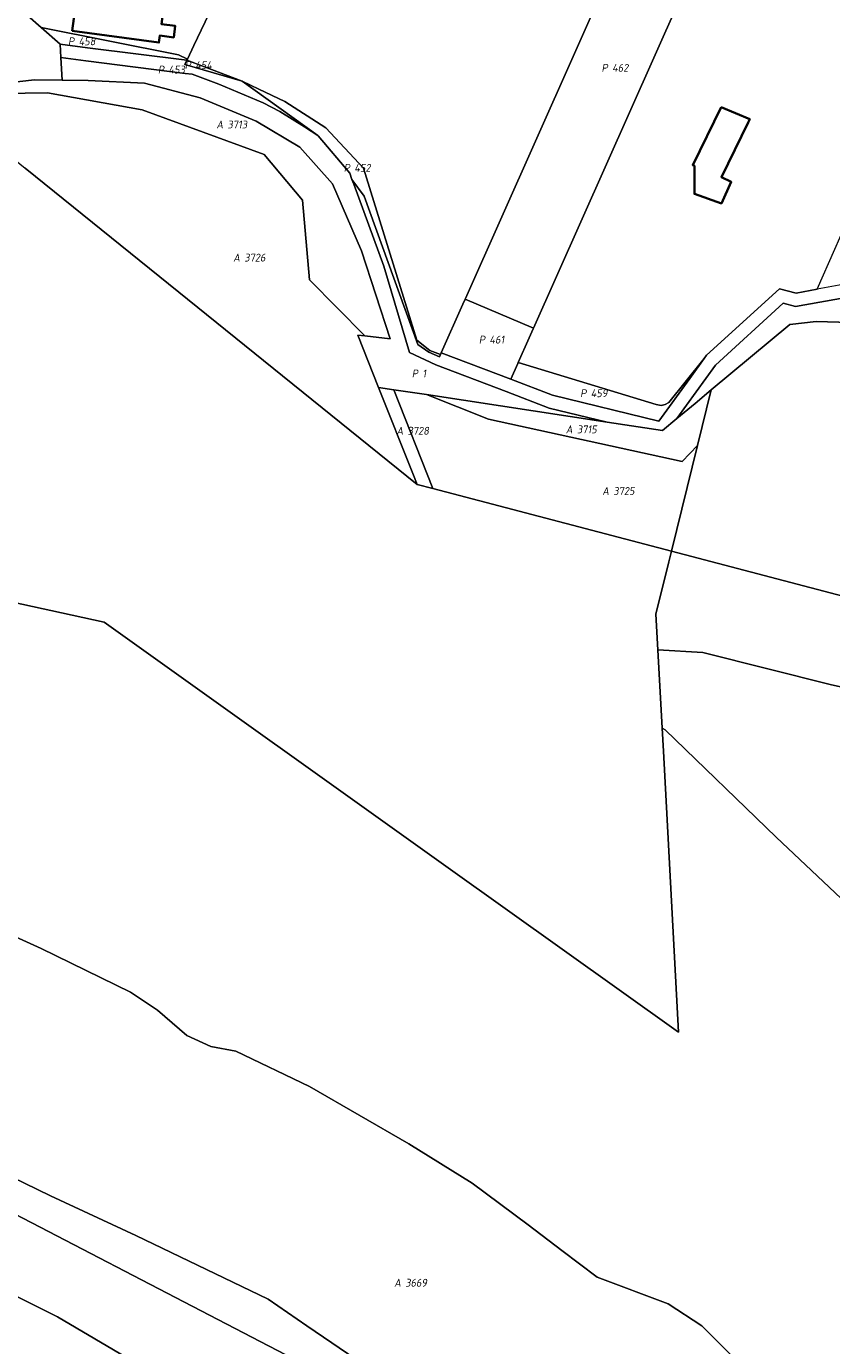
# Model space of a CAD drawing. Extents: x 184444 to 186844, y 346155 to 349219.
# Tile 18 of 49: x 185845 to 186029, y 346527 to 346828. Entities that reach past the tile are written whole.
import ezdxf
from ezdxf.enums import TextEntityAlignment as Align
from ezdxf.lldxf.tags import DXFTag

# ---------------------------------------------------------------- set-up
doc = ezdxf.new("R2010")
doc.units = 0
for name, color, linetype, lineweight in [('B-WE-KG-GRENS_PERCEEL-G', 150, 'KG-PERCEEL', 18), ('B-WE-KG-GRENS_PERCEEL-GV', 150, 'Continuous', 18), ('B-WE-KG-GRENS_PERCEEL-S', 150, 'Continuous', 25), ('B-WE-OG-BEBOUWING-G', 7, 'Continuous', 35)]:
    doc.layers.add(name, color=color, linetype=linetype, lineweight=lineweight)
doc.styles.add('NLCS-ISO', font='NLCS-ISO.ttf')
doc.styles.get("Standard").update_dxf_attribs({"font": 'NLCS-ISO.ttf'})
tags = doc.linetypes.add('KG-PERCEEL', pattern='A,5.5,-2,["P",Standard,S=1.8,R=0,X=-0.5,Y=-0.9],-2,5.5,-2,[5,NLCS.SHX,S=0.75,R=0,X=0,Y=0],-2', length=19).pattern_tags.tags
tags[6] = DXFTag(74, 10)

# ---------------------------------------------------------------- blocks, each defined once
blk = doc.blocks.new('SKG-PERCEELNUMMER-SO')
at = {"style": 'NLCS-ISO', "oblique": 10, "flags": 1}
for tag, p in [('GEMEENTECODE', (0, 2.55)), ('PERCEELGROOTTE', (0, -2.45))]:
    blk.add_attdef(tag, text='', height=1.8, dxfattribs=at).set_placement(p, align=Align.MIDDLE_CENTER)
at = {"style": 'NLCS-ISO', "oblique": 10}
blk.add_attdef('SECTIE', text='', height=1.8, dxfattribs=at).set_placement((-0.5, 0), align=Align.MIDDLE_RIGHT)
blk.add_attdef('PERCEELNUMMER', text='', height=1.8, dxfattribs=at).set_placement((0.5, 0), align=Align.MIDDLE_LEFT)

msp = doc.modelspace()

# ---------------------------------------------------------------- linework, layer by layer
at = {"layer": 'B-WE-KG-GRENS_PERCEEL-G', "flags": 128}
for points in [[(185923.396, 346907.186), (185883.397, 346823.593)], [(185945.457, 346765.793), (185994.349, 346875.759)], [(185961.019, 346759.021), (186005.205, 346858.304), (186017.985, 346865.147)], [(185848.46, 346827.691), (185845.359, 346830.44)], [(185881.899, 346820.464), (185879.853, 346821.397), (185848.46, 346827.691)], [(185852.789, 346823.854), (185848.46, 346827.691)], [(185859.092, 346823.027), (185852.789, 346823.854)], [(185852.789, 346823.854), (185852.966, 346820.804)], [(185881.761, 346820.176), (185859.092, 346823.027)], [(185883.397, 346823.593), (185881.899, 346820.464)], [(185853.267, 346815.613), (185852.966, 346820.804)], [(185908.63, 346804.953), (185903.051, 346808.51), (185899.186, 346810.461), (185889.058, 346814.75), (185883.024, 346816.994), (185881.387, 346817.199), (185858.717, 346820.051), (185852.966, 346820.804)], [(185881.761, 346820.176), (185881.313, 346819.242)], [(185881.313, 346819.242), (185894.433, 346815.427)], [(185881.899, 346820.464), (185881.761, 346820.176)], [(185881.761, 346820.176), (185885.794, 346818.665)], [(185885.794, 346818.665), (185894.433, 346815.427)], [(185839.605, 346814.913), (185846.952, 346815.688)], [(185853.267, 346815.613), (185846.952, 346815.688)], [(185928.223, 346756.51), (185921.708, 346776.635), (185915.057, 346791.922), (185907.609, 346800.343), (185897.583, 346806.237), (185884.854, 346811.598), (185872.089, 346814.938), (185859.189, 346815.541), (185853.267, 346815.613)], [(185894.433, 346815.427), (185911.734, 346802.975)], [(185894.433, 346815.427), (185898.243, 346813.586)], [(185839.605, 346814.913), (185839.724, 346812.614), (185849.954, 346812.75), (185871.558, 346808.852), (185899.484, 346798.677), (185908.209, 346788.219), (185909.844, 346770.015), (185922.473, 346757.213)], [(185898.243, 346813.586), (185904.146, 346810.735), (185913.576, 346804.785), (185922.183, 346795.521), (185934.345, 346756.21), (185936.148, 346754.811), (185937.335, 346753.889), (185939.758, 346752.975)], [(185911.734, 346802.975), (185908.63, 346804.953)], [(185919.522, 346792.954), (185918.997, 346794.382), (185911.774, 346802.949), (185911.734, 346802.975)], [(185844.841, 346795.562), (185934.451, 346723.266)], [(185919.522, 346792.954), (185922.269, 346789.122), (185934.599, 346755.26), (185937.07, 346753.475), (185939.505, 346752.404)], [(185919.91, 346791.899), (185919.522, 346792.954)], [(185977.849, 346737.509), (185964.6, 346740.743), (185954.728, 346744.493), (185938.686, 346750.635), (185932.647, 346753.388), (185926.795, 346773.17), (185919.91, 346791.899)], [(186025.873, 346767.879), (186021.018, 346767.009), (186017.251, 346767.965), (186000.512, 346752.786)], [(185939.93, 346753.363), (185944.851, 346764.43), (185945.359, 346765.573)], [(185945.359, 346765.573), (185945.457, 346765.793)], [(185961.019, 346759.021), (185945.359, 346765.573)], [(185993.791, 346738.364), (186002.58, 346750.527), (186018.073, 346764.661), (186020.908, 346763.941), (186033.291, 346766.162), (186050.772, 346761.584), (186059.257, 346753.774), (186077.986, 346734.552), (186096.457, 346716.762), (186104.413, 346708.535), (186110.42, 346702.322), (186120.489, 346699.527)], [(185957.496, 346751.107), (185960.021, 346756.778), (185960.942, 346758.847)], [(185960.942, 346758.847), (185961.019, 346759.021)], [(186001.651, 346744.892), (186019.59, 346759.79), (186025.642, 346760.512), (186033.349, 346760.28), (186036.929, 346760.364), (186041.865, 346758.503), (186051.95, 346752.509), (186060.233, 346736.987), (186066.447, 346727.147), (186080.1, 346706.526), (186113.095, 346695.143), (186120.489, 346699.527)], [(185925.609, 346745.458), (185920.869, 346757.411), (185922.473, 346757.213)], [(185922.473, 346757.213), (185928.223, 346756.51)], [(185939.758, 346752.975), (185939.505, 346752.404)], [(185939.758, 346752.975), (185939.93, 346753.363)], [(185955.8, 346747.295), (185939.93, 346753.363)], [(185999.99, 346752.063), (185991.916, 346742.036), (185991.112, 346741.515), (185990.203, 346741.31), (185989.03, 346741.533), (185957.496, 346751.107)], [(185999.99, 346752.063), (185996.704, 346747.517)], [(186000.512, 346752.786), (185999.99, 346752.063)], [(185955.8, 346747.295), (185957.413, 346750.92)], [(185957.413, 346750.92), (185957.496, 346751.107)], [(185989.629, 346737.727), (185965.312, 346743.657), (185955.8, 346747.295)], [(185996.704, 346747.517), (185989.629, 346737.727)], [(185925.609, 346745.458), (185929.074, 346744.932)], [(185933.435, 346725.817), (185925.609, 346745.458)], [(185929.074, 346744.932), (185936.526, 346743.797)], [(185929.074, 346744.932), (185937.969, 346722.343)], [(185936.526, 346743.797), (185977.849, 346737.509)], [(185936.526, 346743.797), (185950.748, 346738.198), (185994.949, 346728.504), (185998.519, 346732.197)], [(185993.791, 346738.364), (185997.927, 346741.8), (186001.651, 346744.892)], [(185998.519, 346732.197), (186001.651, 346744.892)], [(185977.849, 346737.509), (185990.453, 346735.593), (185993.791, 346738.364)], [(185992.552, 346708.02), (185998.519, 346732.197)], [(185934.451, 346723.266), (185933.435, 346725.817)], [(185937.969, 346722.343), (185934.451, 346723.266)], [(185992.552, 346708.02), (185937.969, 346722.343)], [(185760.715, 346714.115), (185862.897, 346691.853), (185941.534, 346635.708), (185994.176, 346598.123), (185990.696, 346662.322)], [(185991.953, 346705.593), (185992.552, 346708.02)], [(185992.552, 346708.02), (186456.764, 346586.207)], [(185989.437, 346685.531), (185989, 346693.625), (185991.953, 346705.593)], [(185989.437, 346685.531), (185999.685, 346684.851), (186029.119, 346677.499), (186045.483, 346673.946), (186059.207, 346669.86), (186078.873, 346665.254), (186097.655, 346659.863), (186115.046, 346655.352), (186207.621, 346631.526), (186229.919, 346625.546), (186252.42, 346620.264), (186280.477, 346613.663), (186311.491, 346603.213), (186336.59, 346597.705), (186383.979, 346584.101), (186407.898, 346577.159), (186437.683, 346571.356)], [(185990.409, 346667.616), (185989.437, 346685.531)], [(185572.365, 346663.612), (185598.979, 346657.618), (185607.29, 346661.619), (185621.453, 346667.331), (185635.005, 346671.708), (185644.025, 346673.956), (185657.441, 346674.214), (185669.213, 346673.478), (185699.089, 346667.338), (185726.423, 346661.107), (185753.576, 346656.261), (185770.344, 346650.24), (185777.63, 346646.177), (185790.524, 346640.958), (185803.687, 346638.359), (185826.911, 346627.008), (185848.5, 346617.245), (185868.869, 346607.296), (185875.083, 346603.157), (185881.802, 346597.41), (185887.271, 346594.911), (185892.979, 346593.807), (185909.774, 346585.744), (185932.55, 346572.669), (185947.016, 346563.627), (185959.819, 346554.14), (185967.496, 346548.262), (185975.572, 346542.187), (185991.796, 346536.064), (185999.464, 346531.093), (186037.711, 346492.692), (186072.4, 346457.512), (186083.142, 346446.096), (186101.892, 346431.669), (186118.288, 346417.44), (186135.694, 346402.739), (186142.465, 346394.75), (186181.461, 346354.517), (186187.86, 346350.877), (186192.265, 346349.291), (186199.12, 346342.771), (186206.645, 346332.982), (186206.854, 346332.568)], [(185990.409, 346667.616), (185991.098, 346667.234), (186016.468, 346642.688), (186034, 346626.177), (186046.03, 346615.637), (186061.077, 346602.141), (186084.484, 346585.625), (186101.808, 346580.848), (186125.713, 346578.259), (186142.92, 346568.637), (186171.244, 346546.468), (186190.14, 346531.937), (186242.144, 346485.336), (186257.635, 346465.523), (186270.313, 346444.111)], [(185990.696, 346662.322), (185990.409, 346667.616)], [(185588.126, 346648.799), (185588.207, 346648.796), (185632.838, 346642.651), (185648.463, 346640.264), (185663.748, 346637.077), (185666.197, 346636.978), (185681.687, 346632.59), (185698.114, 346628.104), (185705.506, 346625.798), (185716.417, 346621.847), (185725.353, 346618.85), (185732.412, 346616.181), (185741.327, 346612.744), (185753.112, 346607.307), (185768.229, 346600.475), (185796.072, 346587.155), (185827.097, 346572.184), (185850.6, 346560.784), (185870.115, 346551.684), (185900.326, 346537.119), (185909.177, 346531.044), (185922.307, 346522.156), (185932.42, 346514.591), (185945.47, 346505.151), (185960.317, 346493.45), (185985.024, 346472.21), (186017.306, 346445.427), (186049.86, 346418.851), (186087.026, 346387.942), (186104.543, 346373.325), (186117.884, 346361.127), (186144.792, 346336.181), (186169.328, 346307.036), (186171.154, 346304.793)], [(186149.946, 346288.252), (186148.03, 346290.63), (186081.06, 346358.09), (186009.959, 346423.909), (185933.68, 346485.15), (185852.229, 346533.109), (185765.65, 346576.319), (185666.65, 346612.66), (185561.949, 346628.689), (185451.78, 346609.719), (185324.619, 346609.63)], [(186161.792, 346297.493), (186161.743, 346297.557), (186114.074, 346350.04), (185994.548, 346455.115), (185904.372, 346524.455), (185824.829, 346565.722)]]:
    msp.add_lwpolyline(points, dxfattribs=at)
at = {"layer": 'B-WE-KG-GRENS_PERCEEL-GV', "flags": 128}
for points in [[(185845.359, 346830.44), (185848.46, 346827.691), (185879.853, 346821.397), (185881.899, 346820.464), (185883.397, 346823.593), (185923.396, 346907.186), (185923.296, 346907.23), (185901.308, 346917.082), (185898.131, 346918.506), (185897.733, 346918.558), (185895.765, 346918.2), (185893.916, 346917.554), (185892.405, 346916.755), (185891.052, 346915.492), (185890.226, 346914.503), (185854.352, 346845.759)], [(185881.899, 346820.464), (185881.761, 346820.176), (185885.794, 346818.665), (185894.433, 346815.427), (185898.243, 346813.586), (185904.146, 346810.735), (185913.576, 346804.785), (185922.183, 346795.521), (185934.345, 346756.21), (185936.148, 346754.811), (185937.335, 346753.889), (185939.758, 346752.975), (185939.93, 346753.363), (185944.851, 346764.43), (185945.359, 346765.573), (185945.457, 346765.793), (185994.349, 346875.759), (185994.193, 346875.828), (185943.623, 346898.225), (185923.396, 346907.186), (185883.397, 346823.593)], [(185945.457, 346765.793), (185945.359, 346765.573), (185961.019, 346759.021), (186005.205, 346858.304), (186017.985, 346865.147), (186017.086, 346865.551), (185994.377, 346875.747), (185994.349, 346875.759)], [(185960.021, 346756.778), (185957.496, 346751.107), (185989.03, 346741.533), (185990.203, 346741.31), (185991.112, 346741.515), (185991.916, 346742.036), (185999.99, 346752.063), (186000.512, 346752.786), (186017.251, 346767.965), (186021.018, 346767.009), (186025.873, 346767.879), (186029.881, 346777.008), (186031.02, 346779.603), (186060.311, 346846.32), (186059.855, 346846.521), (186059.763, 346846.562), (186025.421, 346861.809), (186017.985, 346865.147), (186005.205, 346858.304), (185961.019, 346759.021), (185960.942, 346758.847)], [(185848.46, 346827.691), (185852.789, 346823.854), (185859.092, 346823.027), (185881.761, 346820.176), (185881.899, 346820.464), (185879.853, 346821.397)], [(185859.092, 346823.027), (185852.789, 346823.854), (185852.966, 346820.804), (185858.717, 346820.051), (185881.387, 346817.199), (185883.024, 346816.994), (185889.058, 346814.75), (185899.186, 346810.461), (185903.051, 346808.51), (185908.63, 346804.953), (185911.734, 346802.975), (185894.433, 346815.427), (185881.313, 346819.242), (185881.761, 346820.176)], [(185908.63, 346804.953), (185903.051, 346808.51), (185899.186, 346810.461), (185889.058, 346814.75), (185883.024, 346816.994), (185881.387, 346817.199), (185858.717, 346820.051), (185852.966, 346820.804), (185853.267, 346815.613), (185859.189, 346815.541), (185872.089, 346814.938), (185884.854, 346811.598), (185897.583, 346806.237), (185907.609, 346800.343), (185915.057, 346791.922), (185921.708, 346776.635), (185928.223, 346756.51), (185922.473, 346757.213), (185920.869, 346757.411), (185925.609, 346745.458), (185929.074, 346744.932), (185936.526, 346743.797), (185977.849, 346737.509), (185964.6, 346740.743), (185954.728, 346744.493), (185938.686, 346750.635), (185932.647, 346753.388), (185926.795, 346773.17), (185919.91, 346791.899), (185919.522, 346792.954), (185918.997, 346794.382), (185911.774, 346802.949), (185911.734, 346802.975)], [(185881.313, 346819.242), (185894.433, 346815.427), (185885.794, 346818.665), (185881.761, 346820.176)], [(185922.473, 346757.213), (185928.223, 346756.51), (185921.708, 346776.635), (185915.057, 346791.922), (185907.609, 346800.343), (185897.583, 346806.237), (185884.854, 346811.598), (185872.089, 346814.938), (185859.189, 346815.541), (185853.267, 346815.613), (185846.952, 346815.688), (185839.605, 346814.913), (185839.724, 346812.614), (185849.954, 346812.75), (185871.558, 346808.852), (185899.484, 346798.677), (185908.209, 346788.219), (185909.844, 346770.015)], [(185911.734, 346802.975), (185911.774, 346802.949), (185918.997, 346794.382), (185919.522, 346792.954), (185922.269, 346789.122), (185934.599, 346755.26), (185937.07, 346753.475), (185939.505, 346752.404), (185939.758, 346752.975), (185937.335, 346753.889), (185936.148, 346754.811), (185934.345, 346756.21), (185922.183, 346795.521), (185913.576, 346804.785), (185904.146, 346810.735), (185898.243, 346813.586), (185894.433, 346815.427)], [(185823.704, 346812.616), (185834.546, 346803.868), (185844.841, 346795.562), (185934.451, 346723.266), (185933.435, 346725.817), (185925.609, 346745.458), (185920.869, 346757.411), (185922.473, 346757.213), (185909.844, 346770.015), (185908.209, 346788.219), (185899.484, 346798.677), (185871.558, 346808.852), (185849.954, 346812.75), (185839.724, 346812.614), (185839.605, 346814.913), (185834.349, 346814.359)], [(185961.019, 346759.021), (185945.359, 346765.573), (185944.851, 346764.43), (185939.93, 346753.363), (185955.8, 346747.295), (185957.413, 346750.92), (185957.496, 346751.107), (185960.021, 346756.778), (185960.942, 346758.847)], [(185993.791, 346738.364), (185997.927, 346741.8), (186001.651, 346744.892), (186019.59, 346759.79), (186025.642, 346760.512), (186033.349, 346760.28), (186036.929, 346760.364), (186041.865, 346758.503), (186051.95, 346752.509), (186060.233, 346736.987), (186066.447, 346727.147), (186080.1, 346706.526), (186113.095, 346695.143), (186120.489, 346699.527), (186110.42, 346702.322), (186104.413, 346708.535), (186096.457, 346716.762), (186077.986, 346734.552), (186059.257, 346753.774), (186050.772, 346761.584), (186033.291, 346766.162), (186020.908, 346763.941), (186018.073, 346764.661), (186002.58, 346750.527)], [(185957.413, 346750.92), (185955.8, 346747.295), (185965.312, 346743.657), (185989.629, 346737.727), (185996.704, 346747.517), (185999.99, 346752.063), (185991.916, 346742.036), (185991.112, 346741.515), (185990.203, 346741.31), (185989.03, 346741.533), (185957.496, 346751.107)], [(185934.451, 346723.266), (185937.969, 346722.343), (185929.074, 346744.932), (185925.609, 346745.458), (185933.435, 346725.817)], [(185929.074, 346744.932), (185937.969, 346722.343), (185992.552, 346708.02), (185998.519, 346732.197), (185994.949, 346728.504), (185950.748, 346738.198), (185936.526, 346743.797)], [(185993.791, 346738.364), (185990.453, 346735.593), (185977.849, 346737.509), (185936.526, 346743.797), (185950.748, 346738.198), (185994.949, 346728.504), (185998.519, 346732.197), (186001.651, 346744.892), (185997.927, 346741.8)], [(186454.281, 346584.275), (186456.764, 346586.207), (185992.552, 346708.02), (185991.953, 346705.593), (185989, 346693.625), (185989.437, 346685.531), (185999.685, 346684.851), (186029.119, 346677.499), (186045.483, 346673.946), (186059.207, 346669.86), (186078.873, 346665.254), (186097.655, 346659.863), (186115.046, 346655.352), (186207.621, 346631.526), (186229.919, 346625.546), (186252.42, 346620.264), (186280.477, 346613.663), (186311.491, 346603.213), (186336.59, 346597.705), (186383.979, 346584.101), (186407.898, 346577.159), (186437.683, 346571.356)]]:
    msp.add_lwpolyline(points, close=True, dxfattribs=at)
for points in [[(185648.939, 346828.5), (185656.199, 346827.859), (185663.15, 346827.199), (185785.92, 346812.189), (185793.709, 346811.75), (185807.439, 346810.75), (185820.537, 346812.176), (185821.949, 346812.329), (185822.916, 346812.488), (185823.704, 346812.616), (185834.349, 346814.359), (185839.605, 346814.913), (185846.952, 346815.688), (185853.267, 346815.613), (185852.966, 346820.804), (185852.789, 346823.854), (185848.46, 346827.691), (185845.359, 346830.44)], [(185760.715, 346714.115), (185862.897, 346691.853), (185941.534, 346635.708), (185994.176, 346598.123), (185990.696, 346662.322), (185990.409, 346667.616), (185989.437, 346685.531), (185989, 346693.625), (185991.953, 346705.593), (185992.552, 346708.02), (185937.969, 346722.343), (185934.451, 346723.266), (185844.841, 346795.562)], [(186033.412, 346769.231), (186025.873, 346767.879), (186021.018, 346767.009), (186017.251, 346767.965), (186000.512, 346752.786), (185999.99, 346752.063), (185996.704, 346747.517), (185989.629, 346737.727), (185965.312, 346743.657), (185955.8, 346747.295), (185939.93, 346753.363), (185939.758, 346752.975), (185939.505, 346752.404), (185937.07, 346753.475), (185934.599, 346755.26), (185922.269, 346789.122), (185919.522, 346792.954), (185919.91, 346791.899), (185926.795, 346773.17), (185932.647, 346753.388), (185938.686, 346750.635), (185954.728, 346744.493), (185964.6, 346740.743), (185977.849, 346737.509), (185990.453, 346735.593), (185993.791, 346738.364), (186002.58, 346750.527), (186018.073, 346764.661), (186020.908, 346763.941), (186033.291, 346766.162)], [(186175.286, 346679.169), (186156.282, 346684.101), (186147.948, 346691.893), (186147.435, 346692.373), (186128.135, 346697.496), (186127.301, 346697.717), (186127.256, 346697.729), (186124.84, 346698.371), (186120.489, 346699.527), (186113.095, 346695.143), (186080.1, 346706.526), (186066.447, 346727.147), (186060.233, 346736.987), (186051.95, 346752.509), (186041.865, 346758.503), (186036.929, 346760.364), (186033.349, 346760.28), (186025.642, 346760.512), (186019.59, 346759.79), (186001.651, 346744.892), (185998.519, 346732.197), (185992.552, 346708.02), (186456.764, 346586.207)], [(186190.14, 346531.937), (186171.244, 346546.468), (186142.92, 346568.637), (186125.713, 346578.259), (186101.808, 346580.848), (186084.484, 346585.625), (186061.077, 346602.141), (186046.03, 346615.637), (186034, 346626.177), (186016.468, 346642.688), (185991.098, 346667.234), (185990.409, 346667.616), (185990.696, 346662.322), (185994.176, 346598.123), (185941.534, 346635.708), (185862.897, 346691.853), (185760.715, 346714.115), (185591.406, 346751.004)], [(186207.621, 346631.526), (186115.046, 346655.352), (186097.655, 346659.863), (186078.873, 346665.254), (186059.207, 346669.86), (186045.483, 346673.946), (186029.119, 346677.499), (185999.685, 346684.851), (185989.437, 346685.531), (185990.409, 346667.616), (185991.098, 346667.234), (186016.468, 346642.688), (186034, 346626.177), (186046.03, 346615.637), (186061.077, 346602.141), (186084.484, 346585.625), (186101.808, 346580.848), (186125.713, 346578.259), (186142.92, 346568.637), (186171.244, 346546.468), (186190.14, 346531.937)], [(185561.949, 346628.689), (185666.65, 346612.66), (185765.65, 346576.319), (185852.229, 346533.109), (185933.68, 346485.15), (186009.959, 346423.909), (186081.06, 346358.09), (186148.03, 346290.63), (186149.946, 346288.252), (186161.792, 346297.493), (186161.743, 346297.557), (186114.074, 346350.04), (185994.548, 346455.115), (185904.372, 346524.455), (185824.829, 346565.722), (185703.598, 346615.072), (185651.703, 346628.688), (185582.366, 346634.221)], [(186181.461, 346354.517), (186142.465, 346394.75), (186135.694, 346402.739), (186118.288, 346417.44), (186101.892, 346431.669), (186083.142, 346446.096), (186072.4, 346457.512), (186037.711, 346492.692), (185999.464, 346531.093), (185991.796, 346536.064), (185975.572, 346542.187), (185967.496, 346548.262), (185959.819, 346554.14), (185947.016, 346563.627), (185932.55, 346572.669), (185909.774, 346585.744), (185892.979, 346593.807), (185887.271, 346594.911), (185881.802, 346597.41), (185875.083, 346603.157), (185868.869, 346607.296), (185848.5, 346617.245), (185826.911, 346627.008)], [(185826.911, 346627.008), (185848.5, 346617.245), (185868.869, 346607.296), (185875.083, 346603.157), (185881.802, 346597.41), (185887.271, 346594.911), (185892.979, 346593.807), (185909.774, 346585.744), (185932.55, 346572.669), (185947.016, 346563.627), (185959.819, 346554.14), (185967.496, 346548.262), (185975.572, 346542.187), (185991.796, 346536.064), (185999.464, 346531.093), (186037.711, 346492.692), (186072.4, 346457.512), (186083.142, 346446.096), (186101.892, 346431.669), (186118.288, 346417.44), (186135.694, 346402.739), (186142.465, 346394.75), (186181.461, 346354.517)], [(185827.097, 346572.184), (185850.6, 346560.784), (185870.115, 346551.684), (185900.326, 346537.119), (185909.177, 346531.044), (185922.307, 346522.156), (185932.42, 346514.591), (185945.47, 346505.151), (185960.317, 346493.45), (185985.024, 346472.21), (186017.306, 346445.427), (186049.86, 346418.851), (186087.026, 346387.942), (186104.543, 346373.325), (186117.884, 346361.127), (186144.792, 346336.181), (186169.328, 346307.036), (186171.154, 346304.793), (186206.854, 346332.568)], [(185922.307, 346522.156), (185909.177, 346531.044), (185900.326, 346537.119), (185870.115, 346551.684), (185850.6, 346560.784), (185827.097, 346572.184)], [(185824.829, 346565.722), (185904.372, 346524.455)]]:
    msp.add_lwpolyline(points, dxfattribs=at)
at = {"layer": 'B-WE-OG-BEBOUWING-G', "flags": 128}
for points in [[(185855.531, 346826.888), (185875.379, 346824.218), (185875.599, 346825.84), (185878.766, 346825.396), (185879.112, 346828.038), (185875.955, 346828.468), (185876.988, 346836.087), (185857.14, 346838.757)], [(186003.88, 346809.475), (185997.397, 346796.25), (185997.825, 346796.038), (185997.787, 346789.664), (186003.941, 346787.469), (186006.209, 346792.385), (186003.941, 346793.493), (186010.1, 346805.966), (186010.436, 346806.761)]]:
    msp.add_lwpolyline(points, close=True, dxfattribs=at)

# ---------------------------------------------------------------- block references
at = {"layer": 'B-WE-KG-GRENS_PERCEEL-S'}
for p, values in [((185856.539, 346824.513), {'PERCEELNUMMER': '458', 'SECTIE': 'P'}), ((185877.082, 346818.056), {'PERCEELNUMMER': '453', 'SECTIE': 'P'}), ((185883.203, 346819.065), {'PERCEELNUMMER': '454', 'SECTIE': 'P'}), ((185978.478, 346818.46), {'PERCEELNUMMER': '462', 'SECTIE': 'P'}), ((185890.572, 346805.506), {'PERCEELNUMMER': '3713', 'SECTIE': 'A'}), ((185919.554, 346795.608), {'PERCEELNUMMER': '452', 'SECTIE': 'P'}), ((185894.415, 346775.098), {'PERCEELNUMMER': '3726', 'SECTIE': 'A'}), ((185950.437, 346756.364), {'PERCEELNUMMER': '461', 'SECTIE': 'P'}), ((185935.118, 346748.636), {'PERCEELNUMMER': '1', 'SECTIE': 'P'}), ((185973.596, 346744.118), {'PERCEELNUMMER': '459', 'SECTIE': 'P'}), ((185970.442, 346735.864), {'PERCEELNUMMER': '3715', 'SECTIE': 'A'}), ((185931.73, 346735.541), {'PERCEELNUMMER': '3728', 'SECTIE': 'A'}), ((185978.759, 346721.784), {'PERCEELNUMMER': '3725', 'SECTIE': 'A'}), ((185931.207, 346540.906), {'PERCEELNUMMER': '3669', 'SECTIE': 'A'})]:
    msp.add_blockref('SKG-PERCEELNUMMER-SO', p, dxfattribs=at).add_auto_attribs(values)

doc.saveas('drawing.dxf')
